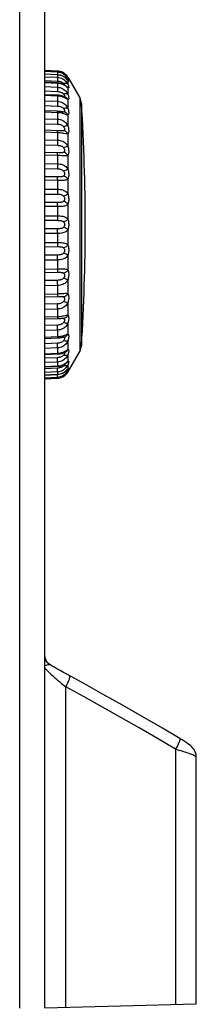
# Model space of a CAD drawing. Header units: millimetres. Extents: x 233 to 839, y 128 to 814.
# Tile 21 of 28: x 832 to 839, y 403 to 442. Entities that reach past the tile are written whole.
import ezdxf

# ---------------------------------------------------------------- set-up
doc = ezdxf.new("R2010")
doc.units = ezdxf.units.MM
doc.header["$LTSCALE"] = 65.395
doc.layers.get('0').update_dxf_attribs({"linetype": 'CONTINUOUS'})

msp = doc.modelspace()

# ---------------------------------------------------------------- linework, layer by layer
for p, q in [((831.786, 402.354), (831.786, 572.314)), ((832.786, 402.38), (832.786, 571.314)), ((833.285, 439.561), (832.786, 439.587)), ((832.786, 439.555), (833.285, 439.529)), ((833.285, 439.412), (832.786, 439.438)), ((833.285, 439.407), (832.786, 439.433)), ((833.282, 439.436), (833.281, 439.413)), ((833.284, 439.489), (833.282, 439.436)), ((833.34, 439.555), (833.285, 439.561)), ((833.285, 439.561), (833.285, 439.529)), ((833.285, 439.561), (833.285, 439.561)), ((833.285, 439.407), (833.285, 439.412)), ((833.304, 439.411), (833.285, 439.412)), ((833.285, 439.407), (833.285, 439.314)), ((833.576, 439.451), (833.53, 439.483)), ((833.615, 439.416), (833.576, 439.451)), ((833.649, 439.379), (833.615, 439.416)), ((833.672, 439.349), (833.647, 439.382)), ((833.676, 439.343), (833.649, 439.379)), ((832.786, 439.338), (833.285, 439.314)), ((832.786, 439.187), (833.28, 439.163)), ((833.285, 439.089), (832.786, 439.114)), ((833.285, 439.073), (832.786, 439.098)), ((833.283, 439.229), (833.28, 439.163)), ((833.616, 438.959), (833.58, 438.983)), ((833.672, 439.218), (833.647, 439.246)), ((833.671, 439.224), (833.651, 439.246)), ((833.676, 439.219), (833.671, 439.224)), ((833.671, 439.224), (833.671, 439.224)), ((833.687, 439.326), (833.672, 439.349)), ((833.692, 439.192), (833.672, 439.218)), ((833.69, 439.322), (833.676, 439.343)), ((833.692, 439.318), (833.69, 439.322)), ((833.728, 439.26), (833.69, 439.322)), ((833.692, 439.318), (833.69, 439.322)), ((833.692, 439.318), (833.692, 439.266)), ((833.692, 439.266), (833.704, 439.241)), ((833.692, 439.192), (833.692, 439.038)), ((833.73, 439.256), (833.728, 439.26)), ((833.73, 439.256), (834.169, 438.496)), ((832.786, 438.943), (833.285, 438.921)), ((832.786, 438.77), (833.28, 438.748)), ((833.284, 438.601), (832.786, 438.624)), ((833.285, 438.569), (832.786, 438.591)), ((833.285, 438.585), (833.285, 438.361)), ((833.629, 438.966), (833.628, 438.967)), ((833.629, 438.966), (833.629, 438.966)), ((833.692, 438.892), (833.692, 438.641)), ((832.786, 438.382), (833.285, 438.361)), ((832.786, 438.192), (833.28, 438.172)), ((833.563, 438.537), (833.524, 438.552)), ((833.562, 438.538), (833.546, 438.541)), ((833.692, 438.427), (833.692, 438.086)), ((834.169, 438.496), (834.169, 428.432)), ((834.235, 438.277), (834.235, 428.651)), ((833.285, 437.909), (832.786, 437.929)), ((833.285, 437.931), (833.285, 437.654)), ((833.481, 437.938), (833.449, 437.944)), ((833.692, 437.812), (833.692, 437.391)), ((832.786, 437.67), (833.285, 437.654)), ((832.786, 437.47), (833.28, 437.454)), ((833.285, 437.114), (832.786, 437.131)), ((833.285, 437.141), (833.285, 436.819)), ((833.417, 437.187), (833.36, 437.191)), ((833.444, 437.185), (833.444, 437.185)), ((833.692, 437.064), (833.692, 436.577)), ((832.786, 436.832), (833.285, 436.819)), ((832.786, 436.627), (833.28, 436.614)), ((833.345, 436.317), (832.786, 436.332)), ((833.285, 436.239), (833.285, 435.881)), ((833.285, 436.209), (832.786, 436.222)), ((832.786, 435.89), (833.285, 435.881)), ((833.692, 436.207), (833.692, 435.668)), ((832.786, 435.687), (833.28, 435.678)), ((833.28, 435.358), (832.786, 435.367)), ((833.34, 435.219), (832.786, 435.229)), ((833.285, 435.253), (833.285, 434.871)), ((833.692, 435.267), (833.692, 434.693)), ((832.786, 434.876), (833.285, 434.871)), ((832.786, 434.68), (833.28, 434.676)), ((833.28, 434.34), (832.786, 434.345)), ((833.285, 434.178), (832.786, 434.182)), ((833.285, 434.213), (833.285, 433.818)), ((833.692, 434.272), (833.692, 433.679)), ((832.786, 433.818), (833.285, 433.818)), ((832.786, 433.636), (833.28, 433.636)), ((833.28, 433.295), (832.786, 433.295)), ((833.285, 433.114), (832.786, 433.114)), ((833.285, 433.149), (833.285, 432.754)), ((833.692, 433.252), (833.692, 432.66)), ((832.786, 432.749), (833.285, 432.754)), ((832.786, 432.587), (833.28, 432.591)), ((833.28, 432.256), (832.786, 432.251)), ((833.285, 432.06), (832.786, 432.056)), ((833.285, 432.096), (833.285, 431.711)), ((833.692, 432.239), (833.692, 431.664)), ((832.786, 431.564), (833.28, 431.573)), ((833.28, 431.253), (832.786, 431.244)), ((833.692, 431.263), (833.692, 430.724)), ((833.285, 431.05), (832.786, 431.041)), ((833.285, 431.084), (833.285, 430.722)), ((832.786, 430.709), (833.285, 430.722)), ((833.28, 430.317), (832.786, 430.304)), ((833.285, 430.112), (832.786, 430.099)), ((833.285, 430.144), (833.285, 429.816)), ((833.692, 430.354), (833.692, 429.867)), ((832.786, 429.8), (833.285, 429.816)), ((832.786, 429.719), (833.29, 429.736)), ((833.443, 429.746), (833.444, 429.746)), ((833.28, 429.477), (832.786, 429.46)), ((833.285, 429.277), (832.786, 429.26)), ((833.285, 429.305), (833.285, 429.022)), ((833.692, 429.539), (833.692, 429.119)), ((832.786, 429.001), (833.285, 429.022)), ((832.786, 428.947), (833.285, 428.967)), ((833.502, 428.996), (833.515, 428.996)), ((833.515, 428.996), (833.528, 428.995)), ((833.692, 428.844), (833.692, 428.503)), ((833.28, 428.758), (832.786, 428.738)), ((833.285, 428.569), (832.786, 428.549)), ((833.285, 428.593), (833.285, 428.362)), ((833.73, 427.673), (834.169, 428.432)), ((832.786, 428.339), (833.285, 428.362)), ((832.786, 428.306), (833.29, 428.329)), ((833.28, 428.182), (832.786, 428.16)), ((833.285, 428.028), (833.285, 427.857)), ((833.562, 428.392), (833.546, 428.389)), ((833.551, 428.388), (833.557, 428.391)), ((833.557, 428.391), (833.559, 428.392)), ((833.692, 428.289), (833.692, 428.038)), ((833.285, 428.009), (832.786, 427.987)), ((832.786, 427.832), (833.285, 427.857)), ((832.786, 427.816), (833.285, 427.84)), ((833.28, 427.767), (832.786, 427.742)), ((833.58, 427.947), (833.616, 427.971)), ((833.629, 427.963), (833.629, 427.963)), ((833.647, 427.683), (833.672, 427.711)), ((833.668, 427.702), (833.671, 427.705)), ((833.671, 427.705), (833.675, 427.71)), ((833.672, 427.711), (833.692, 427.737)), ((833.69, 427.607), (833.728, 427.669)), ((833.692, 427.891), (833.692, 427.737)), ((833.704, 427.688), (833.692, 427.663)), ((833.692, 427.663), (833.692, 427.611)), ((833.728, 427.669), (833.729, 427.671)), ((833.729, 427.671), (833.73, 427.673)), ((833.285, 427.616), (832.786, 427.591)), ((832.786, 427.496), (833.285, 427.522)), ((832.786, 427.491), (833.285, 427.517)), ((833.285, 427.4), (832.786, 427.374)), ((832.786, 427.341), (833.285, 427.368)), ((833.285, 427.616), (833.285, 427.522)), ((833.285, 427.522), (833.285, 427.517)), ((833.285, 427.517), (833.301, 427.518)), ((833.285, 427.4), (833.285, 427.368)), ((833.285, 427.368), (833.308, 427.369)), ((833.285, 427.368), (833.285, 427.368)), ((833.425, 427.395), (833.48, 427.417)), ((833.48, 427.417), (833.53, 427.445)), ((833.488, 427.422), (833.534, 427.448)), ((833.53, 427.445), (833.576, 427.477)), ((833.534, 427.448), (833.581, 427.482)), ((833.576, 427.477), (833.615, 427.513)), ((833.58, 427.481), (833.616, 427.514)), ((833.581, 427.482), (833.621, 427.519)), ((833.615, 427.513), (833.649, 427.549)), ((833.621, 427.519), (833.655, 427.557)), ((833.647, 427.547), (833.672, 427.58)), ((833.649, 427.549), (833.676, 427.586)), ((833.655, 427.557), (833.681, 427.594)), ((833.672, 427.58), (833.676, 427.586)), ((833.676, 427.586), (833.69, 427.606)), ((833.687, 427.603), (833.69, 427.606)), ((833.692, 427.611), (833.69, 427.607)), ((833.69, 427.607), (833.692, 427.611)), ((832.878, 416.093), (832.837, 416.156)), ((832.93, 416.036), (832.878, 416.093)), ((832.933, 416.035), (832.88, 416.09)), ((832.963, 415.993), (832.911, 416.042)), ((832.967, 416.008), (832.933, 416.035)), ((833.077, 415.938), (833.001, 415.983)), ((833.002, 415.983), (833.001, 415.983)), ((833.384, 415.761), (833.253, 415.836)), ((833.525, 415.682), (833.384, 415.761)), ((833.675, 415.599), (833.525, 415.682)), ((833.608, 402.4), (833.608, 415.114)), ((837.961, 412.638), (837.961, 402.514)), ((838.786, 402.535), (838.786, 412.334)), ((832.783, 402.378), (838.786, 402.535))]:
    msp.add_line(p, q)
for points in [[(833.285, 439.529), (833.285, 439.522), (833.285, 439.508), (833.284, 439.489)], [(833.53, 439.483), (833.48, 439.511), (833.425, 439.534), (833.367, 439.55), (833.308, 439.559), (833.285, 439.561)], [(833.285, 439.529), (833.34, 439.523), (833.394, 439.511), (833.445, 439.493), (833.494, 439.47), (833.539, 439.442), (833.58, 439.41), (833.616, 439.374), (833.647, 439.338), (833.672, 439.301), (833.692, 439.266)], [(833.647, 439.246), (833.616, 439.275), (833.58, 439.304), (833.539, 439.331), (833.494, 439.355), (833.445, 439.375), (833.394, 439.391), (833.34, 439.402), (833.285, 439.407)], [(833.651, 439.246), (833.629, 439.268), (833.602, 439.291), (833.571, 439.315), (833.536, 439.337), (833.497, 439.358), (833.454, 439.377), (833.407, 439.392), (833.357, 439.404), (833.304, 439.411)], [(833.616, 439.415), (833.58, 439.447), (833.539, 439.477), (833.494, 439.504), (833.445, 439.526), (833.394, 439.543), (833.34, 439.555)], [(833.28, 439.163), (833.313, 439.16), (833.345, 439.155), (833.377, 439.149), (833.406, 439.141), (833.434, 439.131), (833.458, 439.119), (833.48, 439.107), (833.5, 439.094), (833.515, 439.08), (833.528, 439.067)], [(833.285, 439.073), (833.285, 438.902), (833.285, 438.878), (833.284, 438.849), (833.283, 438.817), (833.282, 438.783), (833.28, 438.748)], [(833.285, 439.314), (833.285, 439.3), (833.285, 439.281), (833.284, 439.257), (833.283, 439.229)], [(833.285, 439.314), (833.34, 439.308), (833.394, 439.296), (833.445, 439.277), (833.494, 439.253), (833.539, 439.224), (833.58, 439.191), (833.616, 439.154), (833.647, 439.116), (833.672, 439.077), (833.692, 439.038)], [(833.328, 439.086), (833.303, 439.088), (833.285, 439.089)], [(833.285, 439.073), (833.285, 439.084), (833.285, 439.089), (833.285, 439.089)], [(833.58, 438.983), (833.539, 439.006), (833.494, 439.027), (833.445, 439.044), (833.394, 439.058), (833.34, 439.068), (833.285, 439.073)], [(833.628, 438.967), (833.615, 438.976), (833.606, 438.982), (833.595, 438.989), (833.583, 438.997), (833.569, 439.005), (833.554, 439.013), (833.538, 439.022), (833.521, 439.03), (833.504, 439.038), (833.485, 439.046), (833.465, 439.053), (833.444, 439.06), (833.423, 439.067), (833.4, 439.073), (833.377, 439.078), (833.353, 439.082), (833.328, 439.086)], [(833.692, 439.038), (833.675, 439.053), (833.653, 439.064), (833.626, 439.071), (833.595, 439.074), (833.562, 439.073), (833.528, 439.067)], [(833.528, 439.067), (833.54, 439.052), (833.55, 439.038), (833.558, 439.026), (833.563, 439.016), (833.566, 439.008), (833.566, 439.006)], [(833.692, 439.266), (833.675, 439.286), (833.653, 439.301), (833.626, 439.312), (833.595, 439.319), (833.563, 439.32)], [(833.692, 439.192), (833.675, 439.219), (833.671, 439.224)], [(833.704, 439.241), (833.714, 439.22), (833.721, 439.202), (833.726, 439.187), (833.729, 439.176), (833.73, 439.168), (833.729, 439.163), (833.726, 439.162), (833.721, 439.164), (833.713, 439.17), (833.704, 439.179), (833.692, 439.192)], [(833.692, 439.038), (833.704, 439.008), (833.714, 438.982), (833.721, 438.958), (833.726, 438.938), (833.729, 438.921), (833.73, 438.907), (833.729, 438.896), (833.726, 438.889), (833.721, 438.884), (833.713, 438.883), (833.704, 438.886), (833.692, 438.892)], [(833.28, 438.748), (833.313, 438.745), (833.345, 438.741), (833.377, 438.734), (833.406, 438.726), (833.433, 438.716), (833.458, 438.704), (833.48, 438.691), (833.5, 438.677), (833.515, 438.662), (833.528, 438.647)], [(833.524, 438.552), (833.512, 438.556), (833.499, 438.56), (833.485, 438.565), (833.471, 438.569), (833.456, 438.574), (833.44, 438.578), (833.423, 438.582), (833.406, 438.586), (833.389, 438.589), (833.371, 438.592), (833.352, 438.595), (833.333, 438.598), (833.313, 438.6), (833.293, 438.601), (833.284, 438.601)], [(833.285, 438.585), (833.285, 438.596), (833.284, 438.601), (833.284, 438.601)], [(833.285, 438.921), (833.34, 438.915), (833.394, 438.903), (833.445, 438.885), (833.494, 438.861), (833.539, 438.832), (833.58, 438.799), (833.616, 438.762), (833.647, 438.722), (833.672, 438.681), (833.692, 438.641)], [(833.692, 438.641), (833.675, 438.65), (833.653, 438.657), (833.626, 438.66), (833.595, 438.659), (833.562, 438.655), (833.528, 438.647)], [(833.528, 438.647), (833.54, 438.63), (833.55, 438.614), (833.558, 438.6), (833.563, 438.587)], [(833.563, 438.587), (833.566, 438.576), (833.567, 438.567), (833.566, 438.559), (833.563, 438.552), (833.558, 438.547), (833.55, 438.544), (833.547, 438.543)], [(833.692, 438.892), (833.672, 438.912), (833.647, 438.935), (833.616, 438.959)], [(833.692, 438.892), (833.675, 438.922), (833.653, 438.948), (833.629, 438.966)], [(833.692, 438.641), (833.704, 438.607), (833.714, 438.576), (833.721, 438.547), (833.726, 438.522), (833.729, 438.5), (833.73, 438.48), (833.729, 438.464), (833.726, 438.45), (833.721, 438.44), (833.713, 438.432), (833.704, 438.428), (833.692, 438.427)], [(833.285, 438.361), (833.285, 438.338), (833.285, 438.309), (833.284, 438.278), (833.283, 438.243), (833.282, 438.208), (833.28, 438.172)], [(833.539, 438.512), (833.494, 438.529), (833.445, 438.544), (833.394, 438.556), (833.34, 438.564), (833.285, 438.569)], [(833.285, 438.361), (833.34, 438.356), (833.394, 438.345), (833.445, 438.328), (833.494, 438.305), (833.539, 438.277), (833.58, 438.245), (833.616, 438.208), (833.647, 438.168), (833.672, 438.128), (833.692, 438.086)], [(833.692, 438.427), (833.672, 438.441), (833.647, 438.457), (833.616, 438.475), (833.58, 438.494), (833.539, 438.512)], [(833.692, 438.427), (833.675, 438.459), (833.653, 438.486), (833.626, 438.509), (833.595, 438.527), (833.562, 438.538)], [(833.449, 437.944), (833.437, 437.946), (833.424, 437.948), (833.41, 437.951), (833.396, 437.953), (833.381, 437.955), (833.366, 437.957), (833.351, 437.958), (833.335, 437.96), (833.319, 437.961), (833.303, 437.962), (833.287, 437.963), (832.786, 437.983)], [(833.28, 438.172), (833.313, 438.17), (833.345, 438.165), (833.377, 438.159), (833.406, 438.151), (833.433, 438.141), (833.458, 438.129), (833.48, 438.116), (833.5, 438.101), (833.515, 438.086), (833.528, 438.07)], [(833.285, 437.931), (833.285, 437.948), (833.284, 437.959), (833.283, 437.963), (833.283, 437.963)], [(833.692, 437.812), (833.672, 437.818), (833.647, 437.828), (833.616, 437.839), (833.58, 437.852), (833.539, 437.866), (833.494, 437.878), (833.445, 437.89), (833.394, 437.899), (833.34, 437.905), (833.285, 437.909)], [(833.504, 437.934), (833.504, 437.934), (833.501, 437.934), (833.496, 437.935), (833.489, 437.936), (833.481, 437.938)], [(833.528, 437.935), (833.515, 437.934), (833.502, 437.934)], [(833.692, 438.086), (833.675, 438.09), (833.653, 438.092), (833.626, 438.09), (833.595, 438.086), (833.562, 438.079), (833.528, 438.07)], [(833.528, 438.07), (833.54, 438.052), (833.55, 438.034), (833.558, 438.018), (833.563, 438.003), (833.566, 437.99), (833.567, 437.978), (833.566, 437.967), (833.563, 437.958), (833.558, 437.95), (833.55, 437.943), (833.54, 437.938), (833.528, 437.935)], [(833.692, 437.812), (833.675, 437.844), (833.653, 437.873), (833.626, 437.897), (833.595, 437.916), (833.562, 437.929), (833.528, 437.935)], [(833.692, 438.086), (833.704, 438.049), (833.714, 438.015), (833.721, 437.983), (833.726, 437.953), (833.729, 437.926), (833.73, 437.902), (833.729, 437.88), (833.726, 437.861), (833.721, 437.844), (833.713, 437.83), (833.704, 437.819), (833.692, 437.812)], [(833.285, 437.654), (833.285, 437.625), (833.285, 437.594), (833.284, 437.56), (833.283, 437.524), (833.282, 437.488), (833.28, 437.454)], [(833.28, 437.454), (833.313, 437.451), (833.345, 437.447), (833.377, 437.441), (833.406, 437.434), (833.433, 437.424), (833.458, 437.412), (833.48, 437.399), (833.5, 437.385), (833.515, 437.37), (833.528, 437.353)], [(833.285, 437.654), (833.34, 437.649), (833.394, 437.639), (833.445, 437.623), (833.494, 437.602), (833.539, 437.576), (833.58, 437.545), (833.616, 437.51), (833.647, 437.472), (833.672, 437.432), (833.692, 437.391)], [(833.36, 437.191), (833.344, 437.192), (833.327, 437.193), (833.31, 437.194), (833.292, 437.194), (832.786, 437.212)], [(833.285, 437.141), (833.285, 437.163), (833.284, 437.18), (833.283, 437.19), (833.282, 437.195), (833.282, 437.195)], [(833.616, 437.071), (833.539, 437.085), (833.494, 437.093), (833.445, 437.101), (833.394, 437.107), (833.34, 437.111), (833.285, 437.114)], [(833.444, 437.185), (833.438, 437.185), (833.428, 437.186), (833.417, 437.187)], [(833.528, 437.192), (833.515, 437.188), (833.499, 437.186), (833.48, 437.185), (833.458, 437.185), (833.444, 437.185)], [(833.692, 437.391), (833.675, 437.39), (833.653, 437.386), (833.626, 437.381), (833.595, 437.373), (833.562, 437.364), (833.528, 437.353)], [(833.528, 437.353), (833.54, 437.334), (833.55, 437.315), (833.558, 437.298), (833.563, 437.281), (833.566, 437.266), (833.567, 437.252), (833.566, 437.239), (833.563, 437.227), (833.558, 437.217), (833.55, 437.207), (833.54, 437.199), (833.528, 437.192)], [(833.692, 437.064), (833.675, 437.096), (833.653, 437.125), (833.626, 437.15), (833.595, 437.17), (833.562, 437.184), (833.528, 437.192)], [(833.692, 437.064), (833.672, 437.063), (833.647, 437.066), (833.616, 437.071)], [(833.692, 437.391), (833.704, 437.353), (833.714, 437.316), (833.721, 437.28), (833.726, 437.247), (833.729, 437.216), (833.73, 437.188), (833.729, 437.162), (833.726, 437.137), (833.721, 437.115), (833.713, 437.095), (833.704, 437.078), (833.692, 437.064)], [(833.285, 436.819), (833.285, 436.787), (833.285, 436.753), (833.284, 436.717), (833.283, 436.682), (833.282, 436.647), (833.28, 436.614)], [(833.285, 436.819), (833.34, 436.815), (833.394, 436.805), (833.445, 436.792), (833.494, 436.773), (833.539, 436.749), (833.58, 436.721), (833.616, 436.689), (833.647, 436.654), (833.672, 436.616), (833.692, 436.577)], [(833.28, 436.614), (833.313, 436.612), (833.345, 436.608), (833.377, 436.603), (833.406, 436.596), (833.433, 436.587), (833.458, 436.576), (833.48, 436.563), (833.5, 436.549), (833.515, 436.534), (833.528, 436.518)], [(833.285, 436.239), (833.285, 436.266), (833.284, 436.288), (833.283, 436.304), (833.282, 436.315), (833.28, 436.319)], [(833.528, 436.336), (833.515, 436.33), (833.499, 436.324), (833.48, 436.321), (833.458, 436.318), (833.433, 436.317), (833.406, 436.317), (833.376, 436.317), (833.345, 436.317)], [(833.692, 436.577), (833.675, 436.57), (833.653, 436.561), (833.626, 436.552), (833.595, 436.541), (833.562, 436.53), (833.528, 436.518)], [(833.528, 436.518), (833.54, 436.498), (833.55, 436.479), (833.558, 436.461), (833.563, 436.443), (833.566, 436.427), (833.567, 436.411), (833.566, 436.396), (833.563, 436.382), (833.558, 436.369), (833.55, 436.357), (833.54, 436.346), (833.528, 436.336)], [(833.692, 436.207), (833.675, 436.238), (833.653, 436.266), (833.626, 436.291), (833.595, 436.311), (833.562, 436.327), (833.528, 436.336)], [(833.692, 436.577), (833.704, 436.538), (833.714, 436.499), (833.721, 436.462), (833.726, 436.426), (833.729, 436.393), (833.73, 436.361), (833.729, 436.331), (833.726, 436.302), (833.721, 436.275), (833.713, 436.25), (833.704, 436.227), (833.692, 436.207)], [(833.285, 435.881), (833.285, 435.847), (833.285, 435.812), (833.284, 435.776), (833.283, 435.741), (833.282, 435.708), (833.28, 435.678)], [(833.539, 436.195), (833.445, 436.201), (833.394, 436.204), (833.34, 436.207), (833.285, 436.209)], [(833.285, 435.881), (833.34, 435.878), (833.394, 435.871), (833.445, 435.859), (833.494, 435.843), (833.539, 435.823), (833.58, 435.799), (833.616, 435.77), (833.647, 435.738), (833.672, 435.704), (833.692, 435.668)], [(833.692, 436.207), (833.672, 436.199), (833.647, 436.194), (833.616, 436.193), (833.58, 436.193), (833.539, 436.195)], [(833.28, 435.678), (833.313, 435.677), (833.345, 435.674), (833.377, 435.669), (833.406, 435.663), (833.433, 435.655), (833.458, 435.645), (833.48, 435.633), (833.5, 435.62), (833.515, 435.606), (833.528, 435.59)], [(833.692, 435.668), (833.675, 435.656), (833.653, 435.643), (833.626, 435.629), (833.595, 435.615), (833.562, 435.602), (833.528, 435.59)], [(833.528, 435.59), (833.54, 435.571), (833.55, 435.552), (833.558, 435.533), (833.563, 435.515), (833.566, 435.497), (833.567, 435.48), (833.566, 435.464), (833.563, 435.449), (833.558, 435.433), (833.55, 435.419), (833.54, 435.405), (833.528, 435.393)], [(833.692, 435.668), (833.704, 435.629), (833.714, 435.591), (833.721, 435.553), (833.726, 435.516), (833.729, 435.48), (833.73, 435.446), (833.729, 435.413), (833.726, 435.381), (833.721, 435.35), (833.713, 435.32), (833.704, 435.292), (833.692, 435.267)], [(833.528, 435.393), (833.515, 435.384), (833.499, 435.376), (833.48, 435.37), (833.458, 435.365), (833.433, 435.362), (833.406, 435.36), (833.376, 435.359), (833.345, 435.358), (833.313, 435.358), (833.28, 435.358)], [(833.285, 435.253), (833.285, 435.283), (833.284, 435.31), (833.283, 435.332), (833.282, 435.348), (833.28, 435.358)], [(833.692, 435.267), (833.672, 435.252), (833.647, 435.24), (833.616, 435.231), (833.58, 435.225), (833.539, 435.221), (833.494, 435.219), (833.445, 435.218), (833.394, 435.219), (833.34, 435.219)], [(833.692, 435.267), (833.675, 435.295), (833.653, 435.322), (833.626, 435.346), (833.595, 435.366), (833.562, 435.382), (833.528, 435.393)], [(833.285, 434.871), (833.285, 434.836), (833.285, 434.8), (833.284, 434.765), (833.283, 434.732), (833.282, 434.702), (833.28, 434.676)], [(833.28, 434.676), (833.313, 434.675), (833.345, 434.672), (833.377, 434.668), (833.406, 434.663), (833.433, 434.656), (833.458, 434.648), (833.48, 434.637), (833.5, 434.626), (833.515, 434.612), (833.528, 434.598)], [(833.285, 434.871), (833.34, 434.869), (833.394, 434.863), (833.445, 434.854), (833.494, 434.841), (833.539, 434.825), (833.58, 434.805), (833.616, 434.781), (833.647, 434.754), (833.672, 434.725), (833.692, 434.692)], [(833.692, 434.692), (833.675, 434.675), (833.653, 434.658), (833.626, 434.64), (833.595, 434.624), (833.562, 434.61), (833.528, 434.598)], [(833.692, 434.693), (833.704, 434.655), (833.713, 434.618), (833.721, 434.58), (833.726, 434.543), (833.729, 434.507), (833.73, 434.471), (833.729, 434.436), (833.726, 434.402), (833.721, 434.367), (833.713, 434.334), (833.704, 434.302), (833.692, 434.272)], [(833.528, 434.391), (833.515, 434.379), (833.499, 434.37), (833.48, 434.361), (833.458, 434.355), (833.433, 434.35), (833.406, 434.346), (833.376, 434.343), (833.345, 434.341), (833.313, 434.34), (833.28, 434.34)], [(833.285, 434.213), (833.285, 434.246), (833.284, 434.276), (833.283, 434.302), (833.282, 434.324), (833.28, 434.34)], [(833.528, 434.598), (833.54, 434.579), (833.55, 434.561), (833.558, 434.542), (833.563, 434.524), (833.566, 434.506), (833.567, 434.489), (833.566, 434.471), (833.563, 434.454), (833.558, 434.438), (833.55, 434.421), (833.54, 434.406), (833.528, 434.391)], [(833.692, 434.272), (833.675, 434.297), (833.653, 434.322), (833.626, 434.344), (833.595, 434.363), (833.562, 434.379), (833.528, 434.391)], [(833.692, 434.272), (833.672, 434.25), (833.647, 434.232), (833.616, 434.217), (833.58, 434.204), (833.539, 434.195), (833.494, 434.188), (833.445, 434.183), (833.394, 434.179), (833.34, 434.178), (833.285, 434.178)], [(833.285, 433.818), (833.285, 433.782), (833.285, 433.747), (833.284, 433.714), (833.283, 433.684), (833.282, 433.657), (833.28, 433.636)], [(833.28, 433.636), (833.313, 433.635), (833.345, 433.634), (833.377, 433.631), (833.406, 433.627), (833.433, 433.621), (833.458, 433.614), (833.48, 433.606), (833.5, 433.596), (833.515, 433.584), (833.528, 433.571)], [(833.285, 433.818), (833.34, 433.817), (833.394, 433.813), (833.445, 433.807), (833.494, 433.798), (833.539, 433.786), (833.58, 433.771), (833.616, 433.752), (833.647, 433.731), (833.672, 433.706), (833.692, 433.679)], [(833.692, 433.679), (833.675, 433.657), (833.653, 433.636), (833.626, 433.616), (833.595, 433.598), (833.562, 433.583), (833.528, 433.571)], [(833.528, 433.571), (833.54, 433.554), (833.55, 433.536), (833.558, 433.519), (833.563, 433.501), (833.566, 433.483), (833.567, 433.465), (833.566, 433.448), (833.563, 433.43), (833.558, 433.413), (833.55, 433.395), (833.54, 433.378), (833.528, 433.361)], [(833.692, 433.679), (833.704, 433.645), (833.714, 433.61), (833.721, 433.574), (833.726, 433.537), (833.729, 433.501), (833.73, 433.465), (833.729, 433.429), (833.726, 433.394), (833.721, 433.357), (833.713, 433.321), (833.704, 433.286), (833.692, 433.252)], [(833.528, 433.361), (833.515, 433.347), (833.499, 433.336), (833.48, 433.326), (833.458, 433.317), (833.433, 433.31), (833.406, 433.305), (833.376, 433.3), (833.345, 433.298), (833.313, 433.296), (833.28, 433.295)], [(833.285, 433.149), (833.285, 433.184), (833.284, 433.218), (833.283, 433.248), (833.282, 433.274), (833.28, 433.295)], [(833.692, 433.252), (833.672, 433.225), (833.647, 433.2), (833.616, 433.179), (833.58, 433.161), (833.539, 433.146), (833.494, 433.134), (833.445, 433.125), (833.394, 433.119), (833.34, 433.115), (833.285, 433.114)], [(833.692, 433.252), (833.675, 433.274), (833.653, 433.295), (833.626, 433.315), (833.595, 433.333), (833.562, 433.348), (833.528, 433.361)], [(833.285, 432.754), (833.285, 432.719), (833.285, 432.686), (833.284, 432.655), (833.283, 432.629), (833.282, 432.607), (833.28, 432.591)], [(833.285, 432.754), (833.34, 432.754), (833.394, 432.752), (833.445, 432.749), (833.494, 432.744), (833.539, 432.737), (833.58, 432.727), (833.616, 432.715), (833.647, 432.699), (833.672, 432.681), (833.692, 432.66)], [(833.28, 432.591), (833.313, 432.591), (833.345, 432.59), (833.377, 432.588), (833.406, 432.586), (833.433, 432.582), (833.458, 432.577), (833.48, 432.57), (833.5, 432.562), (833.515, 432.552), (833.528, 432.54)], [(833.528, 432.334), (833.515, 432.319), (833.499, 432.306), (833.48, 432.294), (833.458, 432.284), (833.433, 432.275), (833.406, 432.268), (833.376, 432.263), (833.345, 432.259), (833.313, 432.257), (833.28, 432.256)], [(833.692, 432.66), (833.675, 432.634), (833.653, 432.61), (833.626, 432.587), (833.595, 432.568), (833.562, 432.552), (833.528, 432.54)], [(833.528, 432.54), (833.54, 432.526), (833.55, 432.51), (833.558, 432.493), (833.563, 432.477), (833.566, 432.46), (833.567, 432.442), (833.566, 432.425), (833.563, 432.407), (833.558, 432.389), (833.55, 432.371), (833.54, 432.352), (833.528, 432.334)], [(833.692, 432.239), (833.675, 432.256), (833.653, 432.274), (833.626, 432.291), (833.595, 432.307), (833.562, 432.321), (833.528, 432.334)], [(833.692, 432.66), (833.704, 432.629), (833.714, 432.597), (833.721, 432.564), (833.726, 432.529), (833.729, 432.495), (833.73, 432.46), (833.729, 432.424), (833.726, 432.388), (833.721, 432.351), (833.713, 432.313), (833.704, 432.276), (833.692, 432.239)], [(833.285, 432.096), (833.285, 432.132), (833.284, 432.167), (833.283, 432.2), (833.282, 432.23), (833.28, 432.256)], [(833.692, 432.239), (833.672, 432.207), (833.647, 432.177), (833.616, 432.15), (833.58, 432.126), (833.539, 432.106), (833.494, 432.09), (833.445, 432.077), (833.394, 432.068), (833.34, 432.063), (833.285, 432.06)], [(832.786, 431.702), (833.34, 431.712), (833.394, 431.713), (833.445, 431.713), (833.494, 431.712), (833.539, 431.71), (833.58, 431.706), (833.616, 431.7), (833.647, 431.691), (833.672, 431.679), (833.692, 431.664)], [(833.285, 431.711), (833.285, 431.678), (833.285, 431.648), (833.284, 431.621), (833.283, 431.6), (833.282, 431.583), (833.28, 431.573)], [(833.28, 431.573), (833.313, 431.573), (833.345, 431.573), (833.377, 431.573), (833.406, 431.571), (833.433, 431.569), (833.458, 431.566), (833.48, 431.561), (833.5, 431.555), (833.515, 431.548), (833.528, 431.538)], [(833.692, 431.664), (833.675, 431.636), (833.653, 431.609), (833.626, 431.585), (833.595, 431.565), (833.562, 431.549), (833.528, 431.538)], [(833.692, 431.664), (833.704, 431.639), (833.714, 431.611), (833.721, 431.581), (833.726, 431.55), (833.729, 431.518), (833.73, 431.484), (833.729, 431.45), (833.726, 431.415), (833.721, 431.378), (833.713, 431.34), (833.704, 431.302), (833.692, 431.263)], [(833.528, 431.341), (833.515, 431.325), (833.499, 431.311), (833.48, 431.298), (833.458, 431.286), (833.433, 431.276), (833.406, 431.268), (833.376, 431.262), (833.345, 431.257), (833.313, 431.254), (833.28, 431.253)], [(833.285, 431.084), (833.285, 431.119), (833.284, 431.155), (833.283, 431.19), (833.282, 431.223), (833.28, 431.253)], [(833.692, 431.263), (833.672, 431.227), (833.647, 431.192), (833.616, 431.161), (833.58, 431.132), (833.539, 431.108), (833.494, 431.088), (833.445, 431.072), (833.394, 431.06), (833.34, 431.053), (833.285, 431.05)], [(833.528, 431.538), (833.54, 431.526), (833.55, 431.512), (833.558, 431.498), (833.563, 431.482), (833.566, 431.467), (833.567, 431.45), (833.566, 431.434), (833.563, 431.416), (833.558, 431.398), (833.55, 431.379), (833.54, 431.36), (833.528, 431.341)], [(833.692, 431.263), (833.675, 431.275), (833.653, 431.289), (833.626, 431.302), (833.595, 431.316), (833.562, 431.329), (833.528, 431.341)], [(832.786, 430.599), (833.345, 430.614), (833.377, 430.614), (833.406, 430.614), (833.433, 430.614), (833.458, 430.613), (833.48, 430.61), (833.5, 430.607), (833.515, 430.601), (833.528, 430.595)], [(833.285, 430.722), (833.285, 430.692), (833.285, 430.665), (833.284, 430.643), (833.283, 430.627), (833.282, 430.616), (833.28, 430.612)], [(833.528, 430.413), (833.515, 430.397), (833.499, 430.381), (833.48, 430.367), (833.458, 430.355), (833.433, 430.344), (833.406, 430.335), (833.376, 430.328), (833.345, 430.322), (833.313, 430.319), (833.28, 430.317)], [(833.285, 430.722), (833.34, 430.724), (833.394, 430.727), (833.445, 430.73)], [(833.445, 430.73), (833.539, 430.736), (833.58, 430.738), (833.616, 430.738), (833.647, 430.737), (833.672, 430.732), (833.692, 430.724)], [(833.692, 430.724), (833.675, 430.693), (833.653, 430.665), (833.626, 430.64), (833.595, 430.62), (833.562, 430.604), (833.528, 430.595)], [(833.528, 430.595), (833.54, 430.585), (833.55, 430.574), (833.558, 430.562), (833.563, 430.548), (833.566, 430.534), (833.567, 430.52), (833.566, 430.504), (833.563, 430.487), (833.558, 430.47), (833.55, 430.452), (833.54, 430.432), (833.528, 430.413)], [(833.692, 430.354), (833.675, 430.361), (833.653, 430.369), (833.626, 430.379), (833.595, 430.39), (833.562, 430.401), (833.528, 430.413)], [(833.692, 430.724), (833.704, 430.704), (833.714, 430.681), (833.721, 430.656), (833.726, 430.628), (833.729, 430.6), (833.73, 430.569), (833.729, 430.537), (833.726, 430.504), (833.721, 430.468), (833.713, 430.431), (833.704, 430.393), (833.692, 430.354)], [(833.285, 430.144), (833.285, 430.178), (833.284, 430.214), (833.283, 430.249), (833.282, 430.284), (833.28, 430.317)], [(833.692, 430.354), (833.672, 430.314), (833.647, 430.277), (833.616, 430.242), (833.58, 430.21), (833.539, 430.182), (833.494, 430.158), (833.445, 430.139), (833.394, 430.125), (833.34, 430.116), (833.285, 430.112)], [(833.285, 429.816), (833.285, 429.79), (833.285, 429.768), (833.284, 429.751), (833.283, 429.74), (833.282, 429.736), (833.282, 429.736)], [(833.285, 429.816), (833.34, 429.819), (833.394, 429.824), (833.445, 429.83), (833.494, 429.838), (833.539, 429.846)], [(833.29, 429.736), (833.308, 429.737), (833.326, 429.738), (833.343, 429.739), (833.359, 429.74), (833.416, 429.744)], [(833.416, 429.744), (833.428, 429.745), (833.438, 429.745), (833.443, 429.746)], [(833.444, 429.746), (833.458, 429.746), (833.48, 429.746), (833.499, 429.745), (833.515, 429.742), (833.528, 429.738)], [(833.692, 429.867), (833.675, 429.835), (833.653, 429.806), (833.626, 429.781), (833.595, 429.761), (833.562, 429.747), (833.528, 429.738)], [(833.528, 429.738), (833.54, 429.732), (833.55, 429.724), (833.558, 429.714), (833.563, 429.703), (833.566, 429.691), (833.567, 429.678), (833.566, 429.664), (833.563, 429.649), (833.558, 429.633), (833.55, 429.615), (833.54, 429.597), (833.528, 429.577)], [(833.539, 429.846), (833.616, 429.86), (833.647, 429.865), (833.672, 429.867), (833.692, 429.867)], [(833.692, 429.867), (833.704, 429.853), (833.714, 429.836), (833.721, 429.816), (833.726, 429.793), (833.729, 429.769), (833.73, 429.742), (833.729, 429.713), (833.726, 429.683), (833.721, 429.65), (833.713, 429.615), (833.704, 429.578), (833.692, 429.539)], [(833.528, 429.577), (833.515, 429.561), (833.499, 429.546), (833.48, 429.531), (833.458, 429.518), (833.433, 429.507), (833.406, 429.497), (833.376, 429.489), (833.345, 429.483), (833.313, 429.479), (833.28, 429.477)], [(833.285, 429.305), (833.285, 429.337), (833.284, 429.371), (833.283, 429.406), (833.282, 429.442), (833.28, 429.477)], [(833.692, 429.539), (833.672, 429.498), (833.647, 429.458), (833.616, 429.421), (833.58, 429.386), (833.539, 429.355), (833.494, 429.329), (833.445, 429.308), (833.394, 429.292), (833.34, 429.282), (833.285, 429.277)], [(833.692, 429.539), (833.675, 429.541), (833.653, 429.544), (833.626, 429.55), (833.595, 429.558), (833.562, 429.567), (833.528, 429.577)], [(833.528, 428.86), (833.515, 428.844), (833.499, 428.829), (833.48, 428.815), (833.458, 428.801), (833.433, 428.789), (833.406, 428.779), (833.376, 428.771), (833.345, 428.765), (833.313, 428.76), (833.28, 428.758)], [(833.285, 429.022), (833.285, 428.999), (833.285, 428.983), (833.284, 428.972), (833.283, 428.967), (833.283, 428.967)], [(833.285, 429.022), (833.34, 429.025), (833.394, 429.032), (833.445, 429.041), (833.494, 429.052), (833.539, 429.065), (833.58, 429.078), (833.616, 429.091), (833.647, 429.103), (833.672, 429.112), (833.692, 429.119)], [(833.285, 428.967), (833.301, 428.968), (833.318, 428.969), (833.334, 428.97), (833.35, 428.972), (833.365, 428.974), (833.38, 428.975), (833.395, 428.978), (833.409, 428.98), (833.423, 428.982), (833.436, 428.984), (833.449, 428.986), (833.481, 428.992)], [(833.692, 428.844), (833.672, 428.802), (833.647, 428.762), (833.616, 428.722), (833.58, 428.686), (833.539, 428.653), (833.494, 428.625), (833.445, 428.602), (833.394, 428.585), (833.34, 428.574), (833.285, 428.569)], [(833.481, 428.992), (833.489, 428.994), (833.496, 428.995), (833.499, 428.996)], [(833.499, 428.996), (833.501, 428.996), (833.504, 428.996), (833.503, 428.996), (833.502, 428.996)], [(833.692, 429.119), (833.675, 429.086), (833.653, 429.058), (833.626, 429.033), (833.595, 429.015), (833.562, 429.002), (833.528, 428.995)], [(833.528, 428.995), (833.54, 428.992), (833.55, 428.987), (833.558, 428.98), (833.563, 428.972), (833.566, 428.963), (833.567, 428.952), (833.566, 428.94), (833.563, 428.927), (833.558, 428.912), (833.55, 428.896), (833.54, 428.879), (833.528, 428.86)], [(833.692, 428.844), (833.675, 428.84), (833.653, 428.838), (833.626, 428.84), (833.595, 428.844), (833.562, 428.851), (833.528, 428.86)], [(833.692, 429.119), (833.704, 429.111), (833.714, 429.101), (833.721, 429.086), (833.726, 429.07), (833.729, 429.05), (833.73, 429.028), (833.729, 429.004), (833.726, 428.977), (833.721, 428.947), (833.713, 428.915), (833.704, 428.881), (833.692, 428.844)], [(833.285, 428.593), (833.285, 428.621), (833.284, 428.653), (833.283, 428.687), (833.282, 428.722), (833.28, 428.758)], [(833.539, 428.418), (833.58, 428.436), (833.616, 428.455), (833.647, 428.473), (833.672, 428.489), (833.692, 428.503)], [(833.692, 428.503), (833.675, 428.471), (833.653, 428.444), (833.626, 428.421), (833.595, 428.403), (833.562, 428.392)], [(833.692, 428.503), (833.704, 428.502), (833.714, 428.498), (833.721, 428.49), (833.726, 428.479), (833.729, 428.466), (833.73, 428.449), (833.729, 428.43), (833.726, 428.407), (833.721, 428.382), (833.713, 428.354), (833.704, 428.323), (833.692, 428.289)], [(833.528, 428.283), (833.515, 428.268), (833.499, 428.253), (833.48, 428.239), (833.458, 428.226), (833.433, 428.214), (833.406, 428.204), (833.376, 428.196), (833.345, 428.189), (833.313, 428.185), (833.28, 428.182)], [(833.285, 428.028), (833.285, 428.052), (833.284, 428.081), (833.283, 428.112), (833.282, 428.147), (833.28, 428.182)], [(833.285, 428.362), (833.285, 428.345), (833.285, 428.334), (833.284, 428.329), (833.284, 428.329)], [(833.285, 428.362), (833.34, 428.366), (833.394, 428.374), (833.445, 428.386), (833.494, 428.401), (833.539, 428.418)], [(833.692, 428.289), (833.672, 428.248), (833.647, 428.208), (833.616, 428.168), (833.58, 428.131), (833.539, 428.097), (833.494, 428.069), (833.445, 428.045), (833.394, 428.027), (833.34, 428.015), (833.285, 428.009)], [(833.29, 428.329), (833.31, 428.33), (833.33, 428.332), (833.349, 428.334), (833.367, 428.337), (833.385, 428.34), (833.403, 428.344), (833.42, 428.347), (833.436, 428.351), (833.452, 428.355), (833.467, 428.36), (833.482, 428.364), (833.496, 428.369), (833.509, 428.373), (833.521, 428.377), (833.532, 428.381), (833.551, 428.388)], [(833.563, 428.342), (833.558, 428.33), (833.55, 428.315), (833.54, 428.3), (833.528, 428.283)], [(833.692, 428.289), (833.675, 428.279), (833.653, 428.273), (833.626, 428.27), (833.595, 428.271), (833.562, 428.275), (833.528, 428.283)], [(833.547, 428.387), (833.55, 428.386), (833.558, 428.383), (833.563, 428.378), (833.566, 428.371)], [(833.566, 428.371), (833.567, 428.363), (833.566, 428.353), (833.563, 428.342)], [(833.616, 427.971), (833.647, 427.995), (833.672, 428.017), (833.692, 428.038)], [(833.692, 428.038), (833.675, 428.008), (833.653, 427.982), (833.629, 427.963)], [(833.692, 428.038), (833.704, 428.044), (833.714, 428.046), (833.721, 428.045), (833.726, 428.041), (833.729, 428.033), (833.73, 428.022), (833.729, 428.008), (833.726, 427.991), (833.721, 427.971), (833.713, 427.948), (833.704, 427.921), (833.692, 427.891)], [(833.528, 427.863), (833.515, 427.849), (833.499, 427.836), (833.48, 427.822), (833.458, 427.81), (833.433, 427.799), (833.406, 427.789), (833.376, 427.78), (833.345, 427.774), (833.313, 427.769), (833.28, 427.767)], [(833.285, 427.616), (833.285, 427.629), (833.285, 427.648), (833.284, 427.672), (833.283, 427.701), (833.28, 427.767)], [(833.285, 427.857), (833.34, 427.862), (833.394, 427.871), (833.445, 427.885), (833.494, 427.903), (833.539, 427.924), (833.58, 427.947)], [(833.692, 427.891), (833.672, 427.852), (833.647, 427.813), (833.616, 427.775), (833.58, 427.738), (833.539, 427.705), (833.494, 427.676), (833.445, 427.652), (833.394, 427.634), (833.34, 427.622), (833.285, 427.616)], [(833.285, 427.857), (833.285, 427.845), (833.285, 427.84), (833.285, 427.84)], [(833.285, 427.84), (833.3, 427.841), (833.326, 427.844)], [(833.285, 427.522), (833.34, 427.528), (833.394, 427.538), (833.445, 427.554), (833.494, 427.575), (833.539, 427.599), (833.58, 427.625), (833.616, 427.654), (833.647, 427.683)], [(833.692, 427.663), (833.672, 427.627), (833.647, 427.591), (833.616, 427.554), (833.58, 427.519), (833.539, 427.487), (833.494, 427.459), (833.445, 427.436), (833.394, 427.418), (833.34, 427.406), (833.285, 427.4)], [(833.301, 427.518), (833.354, 427.525), (833.404, 427.536), (833.451, 427.551), (833.494, 427.57), (833.533, 427.59), (833.569, 427.613), (833.6, 427.636), (833.627, 427.659), (833.65, 427.682), (833.668, 427.702)], [(833.326, 427.844), (833.351, 427.847), (833.376, 427.851), (833.399, 427.857), (833.422, 427.863), (833.444, 427.869), (833.465, 427.876), (833.485, 427.884), (833.504, 427.892), (833.522, 427.9), (833.539, 427.909), (833.555, 427.917), (833.57, 427.925), (833.583, 427.933), (833.595, 427.941), (833.606, 427.948), (833.615, 427.954)], [(833.566, 427.923), (833.566, 427.922), (833.563, 427.913), (833.558, 427.903), (833.55, 427.891), (833.54, 427.878), (833.528, 427.863)], [(833.692, 427.891), (833.675, 427.876), (833.653, 427.865), (833.626, 427.858), (833.595, 427.855), (833.562, 427.857), (833.528, 427.863)], [(833.692, 427.663), (833.675, 427.643), (833.653, 427.628), (833.626, 427.617), (833.595, 427.61), (833.563, 427.609)], [(833.615, 427.954), (833.628, 427.962), (833.629, 427.963)], [(833.692, 427.737), (833.675, 427.71), (833.671, 427.705)], [(833.692, 427.737), (833.704, 427.75), (833.714, 427.759), (833.721, 427.765), (833.726, 427.767), (833.729, 427.765), (833.73, 427.761), (833.729, 427.753), (833.726, 427.742), (833.721, 427.727), (833.713, 427.709), (833.704, 427.688)], [(833.285, 427.4), (833.285, 427.407), (833.285, 427.42), (833.284, 427.44), (833.283, 427.464), (833.281, 427.516)], [(833.285, 427.368), (833.34, 427.374), (833.394, 427.386), (833.445, 427.403), (833.494, 427.425), (833.539, 427.451)], [(833.306, 427.369), (833.368, 427.379), (833.427, 427.396), (833.482, 427.419)], [(832.837, 416.156), (832.807, 416.225), (832.789, 416.299), (832.786, 416.332)], [(832.83, 416.162), (832.804, 416.23), (832.788, 416.3), (832.786, 416.329)], [(832.806, 415.949), (832.834, 415.973), (832.87, 415.99), (832.914, 415.997), (832.963, 415.993)], [(832.911, 416.042), (832.866, 416.098), (832.83, 416.162)], [(832.88, 416.09), (832.838, 416.154), (832.838, 416.155)], [(833.002, 415.983), (832.991, 415.99), (832.93, 416.036)], [(833.001, 415.983), (832.991, 415.988), (832.981, 415.99), (832.972, 415.992), (832.963, 415.993)], [(833.253, 415.836), (833.133, 415.905), (833.077, 415.938)], [(832.786, 415.873), (832.792, 415.86), (832.804, 415.843), (832.82, 415.821), (832.842, 415.796), (832.869, 415.767), (832.901, 415.733), (832.939, 415.696), (832.982, 415.654), (833.031, 415.609), (833.086, 415.559), (833.146, 415.505), (833.212, 415.447), (833.283, 415.385), (833.358, 415.321), (833.438, 415.254), (833.608, 415.114)], [(833.758, 415.554), (833.762, 415.551), (833.767, 415.536), (833.766, 415.51), (833.76, 415.474), (833.748, 415.432), (833.73, 415.381), (833.706, 415.321), (833.677, 415.256), (833.644, 415.186), (833.608, 415.114)], [(838.129, 413.068), (837.445, 413.471), (836.644, 413.937), (835.861, 414.386), (835.098, 414.816), (834.354, 415.229), (833.675, 415.599)], [(837.961, 412.638), (837.242, 413.062), (836.521, 413.482), (835.796, 413.897), (835.069, 414.307), (834.34, 414.713), (833.608, 415.114)], [(838.129, 413.068), (838.131, 413.066), (838.136, 413.053), (838.136, 413.028), (838.128, 412.994), (838.115, 412.952), (838.095, 412.902), (838.069, 412.844), (838.038, 412.779), (838.001, 412.709), (837.961, 412.638)], [(838.786, 412.334), (838.78, 412.41), (838.762, 412.488), (838.733, 412.562), (838.696, 412.626), (838.655, 412.68), (838.611, 412.727), (838.565, 412.77), (838.513, 412.813), (838.454, 412.857), (838.386, 412.905), (838.311, 412.955), (838.227, 413.008), (838.129, 413.068)], [(838.786, 412.334), (838.783, 412.34), (838.774, 412.348), (838.76, 412.357), (838.74, 412.368), (838.714, 412.381), (838.683, 412.394), (838.646, 412.409), (838.605, 412.426), (838.558, 412.444), (838.507, 412.462), (838.45, 412.482), (838.39, 412.503), (838.326, 412.524), (838.258, 412.546), (838.187, 412.569), (838.114, 412.592), (837.961, 412.638)], [(838.786, 412.334), (838.778, 412.424), (838.758, 412.501), (838.727, 412.573)]]:
    msp.add_lwpolyline(points)
for centre, radius, start, end in [((833.736, 438.246), 0.5, 3.5726, 29.9993), ((757.142, 433.464), 77.243, 356.42743, 3.57257), ((833.736, 428.682), 0.5, 330.0007, 356.4274)]:
    msp.add_arc(centre, radius, start, end)

doc.saveas('drawing.dxf')
